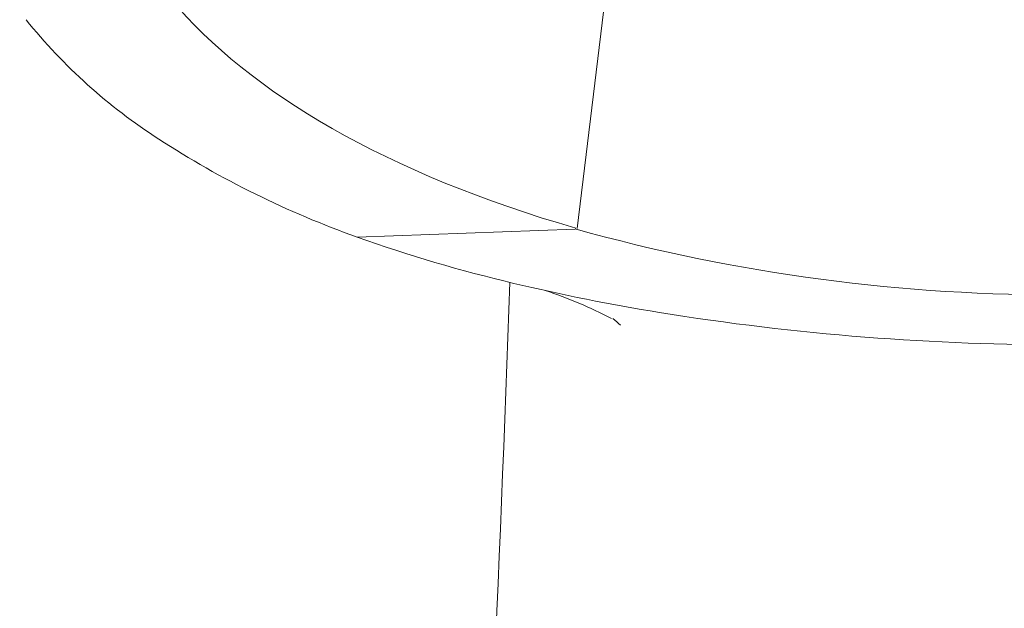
# Model space of a CAD drawing. Header units: millimetres. Extents: x 0 to 7.29, y -1.92 to 0.3.
# Tile 4 of 8: x 0.7521 to 0.76531, y -1.04019 to -1.0323. Entities that reach past the tile are written whole.
import ezdxf

# ---------------------------------------------------------------- set-up
doc = ezdxf.new("R2010")
doc.units = ezdxf.units.MM
doc.layers.add('VIBIA LUMINAIRES', color=1, linetype='Continuous', lineweight=9)

# ---------------------------------------------------------------- blocks, each defined once
blk = doc.blocks.new('5580_alz')
for p, q in [((-0.006633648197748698, 0.3980417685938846), (-0.00580935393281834, 0.4048384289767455)), ((-0.009583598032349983, 0.3979284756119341), (-0.006660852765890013, 0.3980359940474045))]:
    blk.add_line(p, q)
for centre, radius, start, end in [((-0.008172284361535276, 0.4055677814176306), 0.007524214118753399, 218.8860681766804, 237.2044339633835), ((-0.005350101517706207, 0.4098665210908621), 0.01266646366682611, 237.0055476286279, 250.4743515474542), ((-0.000208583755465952, 0.4211349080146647), 0.02398089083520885, 254.3906873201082, 270.4983600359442), ((-0.002904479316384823, 0.416675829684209), 0.01990160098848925, 250.3905387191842, 256.7022693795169), ((-0.8204339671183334, 0.4273120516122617), 0.8134516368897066, 356.2304004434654, 357.8870555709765), ((-0.001223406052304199, 0.4235629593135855), 0.02699078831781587, 256.5921317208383, 260.8190092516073), ((-0.008785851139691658, 0.3918864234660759), 0.005596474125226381, 62.18132360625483, 72.07506548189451), ((-0.0001454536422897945, 0.4300989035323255), 0.03361500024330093, 260.7826884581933, 270.2479222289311), ((-0.007317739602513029, 0.3954235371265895), 0.001830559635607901, 46.26395390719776, 50.60356620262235)]:
    blk.add_arc(centre, radius, start, end)
blk.add_ellipse((0, 0.4034782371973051), major_axis=(0.01302548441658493, -5.561997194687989e-17), ratio=0.4848096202, start_param=-1.035630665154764, end_param=4.176568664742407)

msp = doc.modelspace()

# ---------------------------------------------------------------- block references
at = {"layer": 'VIBIA LUMINAIRES'}
msp.add_blockref('5580_alz', (0.7662106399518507, -1.433139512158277), dxfattribs=at)

doc.saveas('drawing.dxf')
